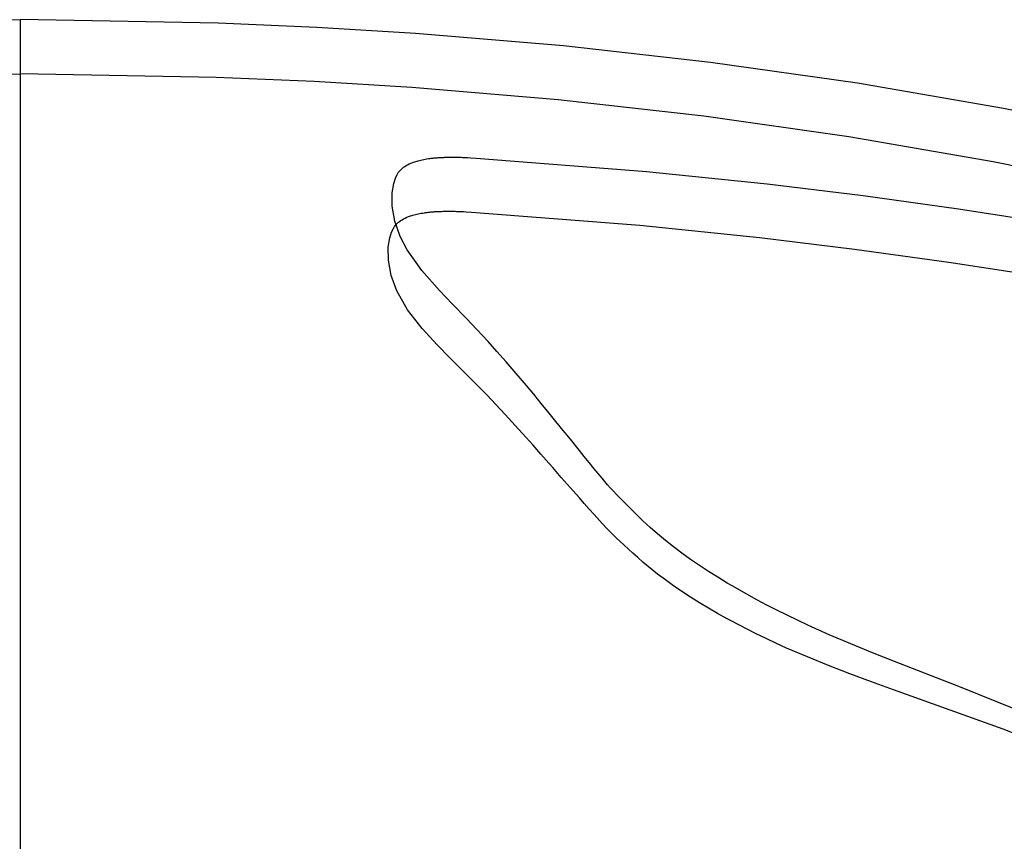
# Model space of a CAD drawing. Extents: x 1856 to 2414, y 2663 to 3200.
# Tile 7 of 8: x 2135 to 2296, y 3065 to 3200. Entities that reach past the tile are written whole.
import ezdxf

# ---------------------------------------------------------------- set-up
doc = ezdxf.new("R2010")
doc.units = 0
doc.layers.add('CAPA_01', color=12, linetype='CONTINUOUS')

msp = doc.modelspace()

# ---------------------------------------------------------------- linework, layer by layer
at = {"layer": 'CAPA_01'}
msp.add_line((2135.26, 3199.56, 791.96), (2135.26, 3190.7, 793.55), dxfattribs=at)
at = {"layer": 'CAPA_01', "extrusion": (1, -1.60928e-10, 2.9387e-11)}
msp.add_lwpolyline([(3143.73, 536.37), (3144.57, 540.03), (3147.76, 555.32), (3190.7, 793.55)], dxfattribs=at)
at = {"layer": 'CAPA_01', "extrusion": (1, 3.01205e-10, -6.37959e-11)}
msp.add_lwpolyline([(3172.29, 690.59), (3147.76, 555.32), (3144.57, 540.03), (3143.73, 536.37)], dxfattribs=at)
at = {"layer": 'CAPA_01', "extrusion": (0.999999, -0.001305, 0.000241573)}
msp.add_lwpolyline([(3175.07, 690.08), (3149.01, 547.15), (3146.52, 535.86)], dxfattribs=at)
at = {"layer": 'CAPA_01'}
for points in [[(2102.97, 3199, 791.98), (2135.26, 3199.56, 791.96)], [(2311.48, 3181.89, 792.78), (2295.7, 3185.04, 792.61), (2271.87, 3189.17, 792.39), (2247.93, 3192.57, 792.23), (2223.9, 3195.28, 792.12), (2199.79, 3197.31, 792.04), (2183.69, 3198.29, 792), (2167.55, 3199, 791.98), (2135.26, 3199.56, 791.96)], [(2103.28, 3190.14, 793.57), (2135.26, 3190.7, 793.55)], [(2309.64, 3173.22, 794.34), (2294.04, 3176.34, 794.17), (2270.48, 3180.41, 793.97), (2246.81, 3183.78, 793.81), (2223.03, 3186.46, 793.7), (2199.17, 3188.47, 793.63), (2183.23, 3189.45, 793.59), (2167.24, 3190.14, 793.57), (2135.26, 3190.7, 793.55)], [(2135.26, 3182.11, 694.29), (2135.26, 3156.59, 553.6), (2135.26, 3153.36, 538.06), (2135.26, 3151.52, 530.27), (2135.26, 3149.52, 522.53), (2135.26, 3147.32, 514.84), (2135.26, 3144.89, 507.23), (2135.26, 3143.58, 503.46), (2135.26, 3142.2, 499.73), (2135.26, 3140.75, 496.02), (2135.26, 3139.22, 492.34), (2135.26, 3137.61, 488.71), (2135.26, 3135.91, 485.12), (2135.26, 3134.13, 481.58), (2135.26, 3132.25, 478.08), (2135.26, 3130.26, 474.64), (2135.26, 3128.18, 471.27), (2135.26, 3125.98, 467.95), (2135.26, 3123.67, 464.71), (2135.26, 3122.48, 463.14), (2135.26, 3121.27, 461.58), (2135.26, 3118.76, 458.54), (2135.26, 3116.15, 455.59), (2135.26, 3113.44, 452.73), (2135.26, 3110.68, 450.01), (2135.26, 3107.83, 447.37), (2135.26, 3104.91, 444.85), (2135.26, 3101.92, 442.42), (2135.26, 3098.88, 440.11), (2135.26, 3095.77, 437.89), (2135.26, 3092.59, 435.76), (2135.26, 3089.36, 433.72), (2135.26, 3086.08, 431.79), (2135.26, 3082.76, 429.95), (2135.26, 3079.39, 428.19), (2135.26, 3075.98, 426.53), (2135.26, 3072.54, 424.95), (2135.26, 3069.05, 423.46), (2135.26, 3065.54, 422.05), (2135.26, 3061.99, 420.72)], [(2297.73, 3086.93, 434.97), (2288.71, 3090.58, 436.51), (2277.92, 3094.79, 438.61), (2274.34, 3096.21, 439.41), (2270.78, 3097.67, 440.27), (2267.27, 3099.16, 441.2), (2263.81, 3100.71, 442.22), (2262.1, 3101.51, 442.77), (2260.4, 3102.33, 443.35), (2258.73, 3103.16, 443.95), (2257.08, 3104.01, 444.58), (2255.44, 3104.88, 445.25), (2253.81, 3105.77, 445.94), (2251.43, 3107.13, 447.05), (2250.65, 3107.6, 447.43), (2249.11, 3108.53, 448.23), (2247.59, 3109.49, 449.07), (2246.11, 3110.46, 449.94), (2244.66, 3111.46, 450.86), (2243.25, 3112.47, 451.82), (2241.88, 3113.5, 452.83), (2240.56, 3114.55, 453.89), (2239.28, 3115.61, 455), (2238.05, 3116.68, 456.15), (2236.87, 3117.77, 457.35), (2236.04, 3118.55, 458.25), (2235.23, 3119.36, 459.2), (2233.09, 3121.51, 461.84), (2232.57, 3122.04, 462.53), (2232.07, 3122.58, 463.22), (2231.59, 3123.11, 463.93), (2231.12, 3123.64, 464.65), (2230.22, 3124.7, 466.12), (2228.93, 3126.25, 468.39), (2228.11, 3127.26, 469.93), (2227.31, 3128.24, 471.49), (2226.53, 3129.21, 473.07), (2225.04, 3131.07, 476.3), (2223.61, 3132.84, 479.59), (2222.24, 3134.53, 482.96), (2221.58, 3135.35, 484.66), (2220.3, 3136.91, 488.1), (2219.07, 3138.41, 491.61), (2217.89, 3139.82, 495.14), (2216.19, 3141.82, 500.55), (2214.59, 3143.68, 506.03), (2213.06, 3145.4, 511.58), (2211.62, 3147, 517.19), (2209.8, 3148.96, 524.76), (2208.09, 3150.76, 532.39), (2205.76, 3153.19, 543.91), (2203.69, 3155.36, 555.43), (2200.79, 3158.62, 574.41), (2198.39, 3162.01, 594.56), (2197.27, 3164.17, 607.04), (2196.39, 3166.65, 621.05), (2195.94, 3169.12, 634.85), (2195.95, 3171.28, 646.8), (2196.21, 3172.8, 655.29), (2196.51, 3173.71, 660.36), (2196.79, 3174.3, 663.74), (2196.97, 3174.6, 665.43), (2197.2, 3174.89, 667.11), (2197.48, 3175.18, 668.78), (2197.64, 3175.32, 669.61), (2197.82, 3175.46, 670.44), (2198.01, 3175.6, 671.27), (2198.23, 3175.73, 672.1), (2198.46, 3175.87, 672.92), (2198.72, 3176, 673.73), (2199, 3176.12, 674.54), (2199.15, 3176.19, 674.94), (2199.31, 3176.25, 675.33), (2199.47, 3176.31, 675.73), (2199.65, 3176.37, 676.12), (2199.83, 3176.42, 676.51), (2200.02, 3176.48, 676.89), (2200.22, 3176.54, 677.28), (2200.43, 3176.59, 677.66), (2200.65, 3176.64, 678.03), (2200.88, 3176.69, 678.4), (2201.12, 3176.74, 678.77), (2201.37, 3176.79, 679.12), (2201.63, 3176.83, 679.47), (2201.91, 3176.87, 679.81), (2202.05, 3176.89, 679.98), (2202.19, 3176.91, 680.14), (2202.34, 3176.93, 680.31), (2202.49, 3176.95, 680.47), (2202.65, 3176.96, 680.62), (2202.8, 3176.98, 680.78), (2202.96, 3176.99, 680.93), (2203.13, 3177.01, 681.08), (2203.3, 3177.02, 681.23), (2203.47, 3177.04, 681.37), (2203.64, 3177.05, 681.51), (2203.82, 3177.06, 681.65), (2204, 3177.07, 681.78), (2204.18, 3177.08, 681.91), (2204.37, 3177.08, 682.04), (2204.56, 3177.09, 682.16), (2204.75, 3177.1, 682.28), (2204.94, 3177.1, 682.39), (2205.14, 3177.11, 682.5), (2205.33, 3177.11, 682.6), (2205.54, 3177.11, 682.7), (2205.74, 3177.11, 682.8), (2205.95, 3177.11, 682.89), (2206.16, 3177.11, 682.98), (2206.37, 3177.11, 683.07), (2206.58, 3177.11, 683.15), (2206.8, 3177.1, 683.22), (2207.01, 3177.1, 683.29), (2207.23, 3177.09, 683.36), (2207.45, 3177.08, 683.42), (2207.67, 3177.08, 683.48), (2207.89, 3177.07, 683.53), (2208.33, 3177.05, 683.63), (2208.79, 3177.02, 683.71), (2209.69, 3176.97, 683.84), (2237.44, 3174.8, 687.71), (2257.15, 3172.76, 690.82), (2272.83, 3170.85, 693.6), (2288.38, 3168.69, 696.65), (2303.84, 3166.29, 699.97)], [(2302.76, 3080.94, 442.32), (2295.65, 3083.74, 443.35), (2284.89, 3087.63, 445.05), (2277.75, 3090.16, 446.33), (2274.19, 3091.45, 447.04), (2270.65, 3092.77, 447.82), (2267.16, 3094.12, 448.66), (2263.72, 3095.53, 449.58), (2260.32, 3096.99, 450.6), (2258.66, 3097.75, 451.14), (2257.01, 3098.52, 451.71), (2255.38, 3099.31, 452.31), (2253.76, 3100.12, 452.95), (2251.39, 3101.36, 453.95), (2250.61, 3101.78, 454.3), (2249.07, 3102.63, 455.02), (2247.56, 3103.5, 455.78), (2246.09, 3104.38, 456.58), (2244.64, 3105.29, 457.41), (2243.24, 3106.21, 458.29), (2241.87, 3107.15, 459.21), (2240.56, 3108.1, 460.17), (2239.28, 3109.07, 461.18), (2238.05, 3110.04, 462.23), (2236.87, 3111.03, 463.32), (2236.04, 3111.74, 464.13), (2235.23, 3112.48, 465), (2233.1, 3114.44, 467.41), (2232.58, 3114.92, 468.03), (2232.08, 3115.41, 468.66), (2231.59, 3115.89, 469.31), (2231.12, 3116.37, 469.96), (2230.22, 3117.34, 471.31), (2228.93, 3118.76, 473.37), (2228.1, 3119.68, 474.79), (2227.29, 3120.59, 476.23), (2226.51, 3121.48, 477.69), (2225.01, 3123.2, 480.67), (2223.56, 3124.85, 483.73), (2222.18, 3126.43, 486.87), (2221.51, 3127.19, 488.47), (2220.22, 3128.66, 491.7), (2218.97, 3130.08, 495.02), (2217.77, 3131.42, 498.36), (2216.05, 3133.33, 503.51), (2214.41, 3135.1, 508.76), (2212.86, 3136.76, 514.1), (2211.39, 3138.3, 519.51), (2209.53, 3140.21, 526.85), (2207.79, 3141.97, 534.29), (2205.4, 3144.35, 545.59), (2203.28, 3146.5, 556.95), (2200.85, 3149.12, 572.08), (2198.45, 3152.22, 590.58), (2196.72, 3155.32, 608.55), (2195.81, 3157.8, 622.6), (2195.34, 3160.28, 636.43), (2195.33, 3162.44, 648.4), (2195.59, 3163.97, 656.9), (2195.88, 3164.88, 661.98), (2196.16, 3165.47, 665.36), (2196.34, 3165.77, 667.04), (2196.57, 3166.06, 668.73), (2196.84, 3166.35, 670.4), (2197, 3166.49, 671.23), (2197.18, 3166.63, 672.06), (2197.37, 3166.77, 672.89), (2197.58, 3166.9, 673.72), (2197.81, 3167.04, 674.54), (2198.06, 3167.17, 675.35), (2198.34, 3167.3, 676.16), (2198.65, 3167.42, 676.96), (2198.81, 3167.48, 677.35), (2198.98, 3167.54, 677.74), (2199.16, 3167.6, 678.13), (2199.35, 3167.65, 678.52), (2199.55, 3167.71, 678.9), (2199.76, 3167.76, 679.28), (2199.97, 3167.81, 679.65), (2200.2, 3167.87, 680.02), (2200.44, 3167.91, 680.39), (2200.69, 3167.96, 680.74), (2200.95, 3168, 681.09), (2201.22, 3168.05, 681.43), (2201.36, 3168.07, 681.6), (2201.5, 3168.08, 681.77), (2201.65, 3168.1, 681.93), (2201.8, 3168.12, 682.09), (2201.95, 3168.14, 682.24), (2202.11, 3168.15, 682.4), (2202.26, 3168.17, 682.55), (2202.42, 3168.18, 682.7), (2202.59, 3168.2, 682.85), (2202.76, 3168.21, 682.99), (2202.94, 3168.22, 683.13), (2203.11, 3168.23, 683.27), (2203.29, 3168.24, 683.4), (2203.47, 3168.25, 683.53), (2203.65, 3168.26, 683.66), (2203.84, 3168.27, 683.78), (2204.03, 3168.27, 683.9), (2204.22, 3168.28, 684.01), (2204.41, 3168.28, 684.12), (2204.61, 3168.29, 684.22), (2204.81, 3168.29, 684.32), (2205.01, 3168.29, 684.42), (2205.22, 3168.29, 684.51), (2205.42, 3168.29, 684.6), (2205.63, 3168.29, 684.69), (2205.85, 3168.28, 684.77), (2206.06, 3168.28, 684.84), (2206.27, 3168.28, 684.91), (2206.48, 3168.27, 684.98), (2206.7, 3168.26, 685.04), (2206.92, 3168.25, 685.09), (2207.14, 3168.25, 685.15), (2207.58, 3168.23, 685.24), (2208.03, 3168.2, 685.33), (2208.92, 3168.15, 685.46), (2236.38, 3166.01, 689.32), (2255.88, 3164, 692.43), (2271.39, 3162.11, 695.2), (2286.77, 3159.98, 698.24), (2302.07, 3157.61, 701.55)], [(2135.26, 3143.73, 536.37), (2135.26, 3140.84, 524.89), (2135.25, 3138.71, 517.46), (2135.25, 3136.36, 510.11), (2135.25, 3135.12, 506.51), (2135.25, 3133.8, 502.94), (2135.25, 3132.41, 499.4), (2135.25, 3130.95, 495.89), (2135.25, 3129.44, 492.47), (2135.25, 3127.84, 489.09), (2135.25, 3126.16, 485.75), (2135.25, 3124.38, 482.46), (2135.25, 3122.54, 479.27), (2135.25, 3120.61, 476.14), (2135.25, 3118.57, 473.07), (2135.25, 3116.43, 470.06), (2135.25, 3115.34, 468.61), (2135.25, 3114.22, 467.18), (2135.25, 3111.92, 464.38), (2135.25, 3109.51, 461.67), (2135.25, 3107.02, 459.03), (2135.25, 3104.46, 456.51), (2135.25, 3101.83, 454.08), (2135.25, 3099.13, 451.75), (2135.25, 3096.36, 449.5), (2135.25, 3093.53, 447.35), (2135.25, 3090.64, 445.28), (2135.25, 3087.68, 443.3), (2135.25, 3084.67, 441.41), (2135.25, 3081.61, 439.59), (2135.25, 3078.49, 437.87), (2135.25, 3075.33, 436.23), (2135.24, 3072.14, 434.66), (2135.24, 3068.88, 433.18), (2135.24, 3065.6, 431.77), (2135.24, 3062.28, 430.44)], [(2135.26, 3143.73, 536.37), (2135.26, 3140.84, 524.89), (2135.26, 3138.71, 517.46), (2135.26, 3136.36, 510.11), (2135.26, 3135.12, 506.51), (2135.26, 3133.8, 502.94), (2135.26, 3132.41, 499.4), (2135.26, 3130.95, 495.89), (2135.26, 3129.44, 492.47), (2135.26, 3127.84, 489.09), (2135.26, 3126.16, 485.75), (2135.26, 3124.38, 482.46), (2135.26, 3122.54, 479.27), (2135.26, 3120.61, 476.14), (2135.26, 3118.57, 473.07), (2135.26, 3116.43, 470.06), (2135.26, 3115.34, 468.61), (2135.26, 3114.22, 467.18), (2135.26, 3111.92, 464.38), (2135.26, 3109.51, 461.67), (2135.26, 3107.02, 459.03), (2135.26, 3104.46, 456.51), (2135.26, 3101.83, 454.08), (2135.26, 3099.13, 451.75), (2135.26, 3096.36, 449.5), (2135.26, 3093.53, 447.35), (2135.26, 3090.64, 445.28), (2135.26, 3087.68, 443.3), (2135.26, 3084.67, 441.41), (2135.26, 3081.61, 439.59), (2135.26, 3078.49, 437.87), (2135.27, 3075.33, 436.23), (2135.27, 3072.14, 434.66), (2135.27, 3068.88, 433.18), (2135.27, 3065.6, 431.77), (2135.27, 3062.28, 430.44)]]:
    msp.add_polyline3d(points, dxfattribs=at)
at = {"layer": 'CAPA_01', "extrusion": (-1, 0, 0)}
msp.add_arc((44166.47, 9203.34, -2135.26), 48107.09, 190.069745, 190.187921, dxfattribs=at)

doc.saveas('drawing.dxf')
